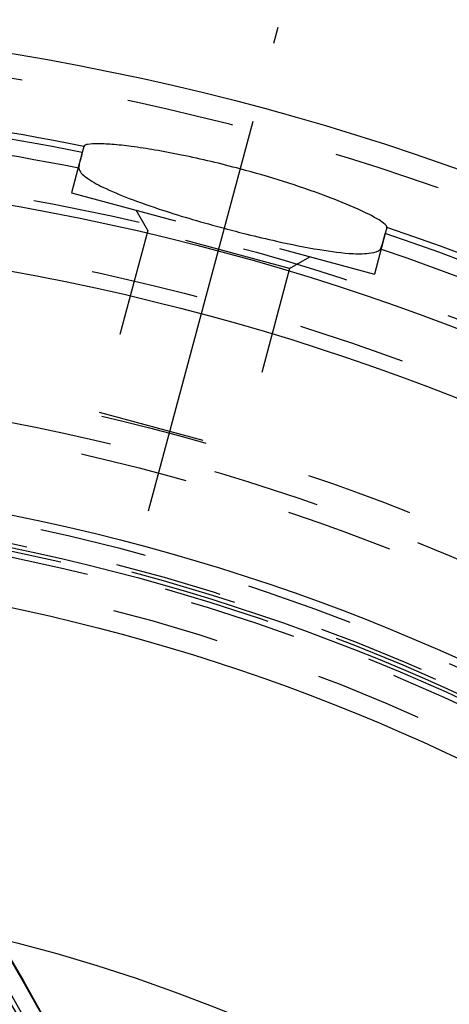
# Model space of a CAD drawing. Header units: millimetres. Extents: x 245 to 733, y 332 to 662.
# Tile 13 of 14: x 599 to 625, y 592 to 652. Entities that reach past the tile are written whole.
import ezdxf

# ---------------------------------------------------------------- set-up
doc = ezdxf.new("R2010")
doc.units = ezdxf.units.MM
doc.header["$LTSCALE"] = 65.185185
doc.linetypes.add('CENTER', pattern=[0.6, 0.375, -0.075, 0.075, -0.075])
doc.linetypes.add('HIDDEN', pattern=[0.2, 0.1, -0.1])
for name, color, linetype in [('FASEN', 7, 'CONTINUOUS'), ('KOERPER', 7, 'CONTINUOUS'), ('KONST.EL_MIT_GEO', 7, 'CONTINUOUS')]:
    doc.layers.add(name, color=color, linetype=linetype)

msp = doc.modelspace()

# ---------------------------------------------------------------- linework, layer by layer
at = {"layer": 'FASEN', "color": 8, "linetype": 'HIDDEN'}
msp.add_circle((573.012, 496.5), 125, dxfattribs=at)
at = {"layer": 'KOERPER', "color": 2, "linetype": 'CENTER'}
msp.add_line((606.57, 621.741), (614.423, 651.048), dxfattribs=at)
at = {"layer": 'KOERPER', "color": 8, "linetype": 'HIDDEN'}
msp.add_circle((573.012, 496.5), 132, dxfattribs=at)
at = {"layer": 'KOERPER', "color": 7, "linetype": 'Continuous'}
msp.add_circle((573.012, 496.5), 102.3, dxfattribs=at)
at = {"layer": 'KOERPER', "color": 8, "linetype": 'HIDDEN'}
msp.add_open_spline([(534.35, 628.5), (540.479, 628.5), (553.021, 626.721), (570.82, 618.939), (587.075, 606.455), (606.452, 583.637), (623.261, 546.463), (627.688, 513.504), (627.688, 496.5)], degree=3, knots=[0, 0, 0, 0, 0.103456, 0.210669, 0.324498, 0.446432, 0.712952, 1, 1, 1, 1], dxfattribs=at)
at = {"layer": 'KOERPER', "color": 7, "linetype": 'Continuous'}
msp.add_open_spline([(606.687, 496.5), (606.687, 507.853), (604.106, 530.033), (594.369, 555.713), (583.005, 572.854), (573.271, 583.305), (562.396, 591.329), (554.401, 594.966), (550.365, 596.261)], degree=3, knots=[0, 0, 0, 0, 0.280024, 0.545003, 0.668666, 0.785393, 0.895456, 1, 1, 1, 1], dxfattribs=at)
at = {"layer": 'KONST.EL_MIT_GEO', "color": 7, "linetype": 'Continuous'}
for p, q in [((602.652, 643.824), (602.554, 643.458)), ((621.005, 638.906), (620.907, 638.541))]:
    msp.add_line(p, q, dxfattribs=at)
at = {"layer": 'KONST.EL_MIT_GEO', "color": 8, "linetype": 'HIDDEN'}
for p, q in [((602.554, 643.458), (601.898, 641.007)), ((601.898, 641.007), (620.25, 636.09)), ((606.517, 638.734), (605.81, 639.959)), ((606.517, 638.734), (603.566, 627.723)), ((615.113, 636.431), (606.517, 638.734)), ((620.907, 638.541), (620.25, 636.09)), ((615.113, 636.431), (616.338, 637.138)), ((615.113, 636.431), (612.163, 625.419)), ((603.568, 627.722), (612.161, 625.42))]:
    msp.add_line(p, q, dxfattribs=at)
at = {"layer": 'KONST.EL_MIT_GEO', "color": 7, "linetype": 'Continuous'}
for radius in [155, 145.939, 142, 127.5, 125.55, 122]:
    msp.add_circle((573.012, 496.5), radius, dxfattribs=at)
at = {"layer": 'KONST.EL_MIT_GEO', "color": 8, "linetype": 'HIDDEN'}
for radius in [153.536, 146.464, 142.929, 134.5, 133, 132, 127, 126, 125.8, 125.35, 125, 123.268]:
    msp.add_circle((573.012, 496.5), radius, dxfattribs=at)
at = {"layer": 'KONST.EL_MIT_GEO', "color": 7, "linetype": 'Continuous'}
for centre, radius, start, end in [((573.012, 496.5), 150.276, 78.62449, 101.37551), ((573.012, 496.5), 149.898, 78.63363, 101.36637), ((573.012, 496.5), 148.914, 78.64381, 101.35619), ((627.589, 702.017), 65.249, 251.98926, 253.6653), ((573.012, 496.5), 150.276, 108.62449, 71.37551), ((632.369, 718.087), 82.016, 253.61835, 255.0119), ((633.025, 720.47), 84.487, 254.99952, 255.48743), ((573.012, 496.5), 149.898, 108.63363, 71.36637), ((632.509, 718.468), 82.419, 255.48641, 255.96501), ((630.222, 709.182), 72.856, 255.93827, 257.3936), ((573.012, 496.5), 148.914, 108.64381, 71.35619)]:
    msp.add_arc(centre, radius, start, end, dxfattribs=at)
at = {"layer": 'KONST.EL_MIT_GEO', "color": 8, "linetype": 'HIDDEN'}
for points, knots in [([(512.151, 651.5), (519.347, 651.5), (534.076, 649.411), (554.975, 640.273), (574.062, 625.612), (596.813, 598.831), (612.351, 564.436), (620.367, 526.656), (622.451, 496.5), (620.367, 466.344), (612.351, 428.564), (596.813, 394.169), (574.062, 367.388), (554.975, 352.727), (534.076, 343.589), (519.347, 341.5), (512.151, 341.5)], [0, 0, 0, 0, 0.051692, 0.105258, 0.162132, 0.223055, 0.356218, 0.427422, 0.5, 0.572578, 0.643782, 0.776945, 0.837868, 0.894742, 0.948308, 1, 1, 1, 1]), ([(611.903, 496.5), (611.903, 513.504), (607.475, 546.462), (590.667, 583.637), (571.289, 606.455), (555.034, 618.939), (537.236, 626.721), (524.693, 628.5), (518.565, 628.5)], [0, 0, 0, 0, 0.287048, 0.553568, 0.675502, 0.789331, 0.896544, 1, 1, 1, 1]), ([(604.832, 496.5), (604.832, 512.86), (601.539, 537.257), (590.437, 566.945), (579.344, 586.297), (565.754, 602.29), (550.12, 614.301), (532.985, 621.789), (515.029, 624.34), (497.074, 621.789), (479.938, 614.301), (464.304, 602.29), (450.714, 586.297), (439.621, 566.945), (428.519, 537.257), (425.227, 512.86), (425.227, 496.5)], [0, 0, 0, 0, 0.143395, 0.211975, 0.276985, 0.337897, 0.394761, 0.448319, 0.5, 0.551681, 0.605239, 0.662103, 0.723015, 0.788025, 0.856606, 1, 1, 1, 1]), ([(515.029, 370.5), (520.879, 370.5), (532.852, 372.198), (549.841, 379.627), (565.357, 391.543), (583.854, 413.321), (599.899, 448.829), (606.316, 496.5), (599.899, 544.171), (583.854, 579.679), (565.357, 601.457), (549.841, 613.373), (532.852, 620.802), (520.879, 622.5), (515.029, 622.5)], [0, 0, 0, 0, 0.05173, 0.105334, 0.162249, 0.223216, 0.356476, 0.5, 0.643524, 0.776784, 0.837751, 0.894666, 0.94827, 1, 1, 1, 1]), ([(514.322, 371.5), (520.126, 371.5), (532.004, 373.184), (548.858, 380.554), (564.251, 392.376), (582.601, 413.981), (598.518, 449.208), (604.884, 496.5), (598.518, 543.792), (582.601, 579.019), (564.251, 600.624), (548.858, 612.446), (532.004, 619.816), (520.126, 621.5), (514.322, 621.5)], [0, 0, 0, 0, 0.05173, 0.105334, 0.162249, 0.223216, 0.356476, 0.5, 0.643524, 0.776784, 0.837751, 0.894666, 0.94827, 1, 1, 1, 1]), ([(592.615, 396.096), (602.332, 410.017), (613.226, 434.338), (620.494, 468.918), (622.387, 496.5), (620.494, 524.082), (613.226, 558.662), (602.332, 582.983), (592.615, 596.904)], [0, 0, 0, 0, 0.240566, 0.369064, 0.5, 0.630936, 0.759434, 1, 1, 1, 1]), ([(623.182, 500.308), (623.02, 509.101), (620.294, 542.52), (609.051, 575.654), (595.434, 596.328)], [0, 0, 0, 0, 0.262109, 1, 1, 1, 1]), ([(597.444, 595.816), (601.512, 589.032), (616.37, 559.267), (622.74, 525.579), (623.183, 500.308)], [0, 0, 0, 0, 0.238363, 1, 1, 1, 1]), ([(597.485, 595.833), (601.553, 589.02), (616.369, 559.235), (622.74, 525.554), (623.183, 500.308)], [0, 0, 0, 0, 0.23913, 1, 1, 1, 1]), ([(582.832, 394.686), (593.395, 407.581), (605.448, 431.08), (613.84, 465.025), (616.427, 492.526), (614.986, 520.191), (607.997, 554.858), (596.961, 579.213), (586.991, 592.924)], [0, 0, 0, 0, 0.237361, 0.3657, 0.49719, 0.629085, 0.758592, 1, 1, 1, 1])]:
    msp.add_open_spline(points, degree=3, knots=knots, dxfattribs=at)
at = {"layer": 'KONST.EL_MIT_GEO', "color": 7, "linetype": 'Continuous'}
for points, knots in [([(612.121, 642.458), (610.947, 642.773), (609.228, 643.182), (607.022, 643.599), (605.605, 643.815), (604.446, 643.948), (603.531, 643.996), (603.014, 643.98), (602.674, 643.905), (602.652, 643.824)], [0, 0, 0, 0, 0.377836, 0.54855, 0.698421, 0.821948, 0.914757, 0.973919, 1, 1, 1, 1]), ([(602.342, 642.615), (602.339, 642.599), (602.335, 642.569), (602.332, 642.539), (602.332, 642.526)], [0, 0, 0, 0, 0.564837, 1, 1, 1, 1]), ([(602.334, 642.498), (602.381, 642.279), (602.903, 641.823), (603.931, 641.264), (605.515, 640.607), (606.733, 640.187), (607.414, 639.965)], [0, 0, 0, 0, 0.116702, 0.326703, 0.626992, 1, 1, 1, 1]), ([(602.439, 643.024), (602.428, 642.984), (602.393, 642.848), (602.359, 642.712), (602.342, 642.615)], [0, 0, 0, 0, 0.299714, 1, 1, 1, 1]), ([(620.53, 639.366), (620.128, 639.614), (619.065, 640.121), (616.291, 641.24), (613.879, 641.987), (612.121, 642.458)], [0, 0, 0, 0, 0.158078, 0.391993, 1, 1, 1, 1]), ([(621.005, 638.906), (621.023, 638.974), (620.83, 639.178), (620.662, 639.285), (620.53, 639.366)], [0, 0, 0, 0, 0.314295, 1, 1, 1, 1]), ([(620.617, 637.599), (620.644, 637.629), (620.681, 637.742), (620.781, 638.051), (620.851, 638.334), (620.907, 638.541)], [0, 0, 0, 0, 0.121342, 0.347828, 1, 1, 1, 1]), ([(614.321, 638.082), (615.188, 637.889), (616.734, 637.577), (618.3, 637.363), (618.988, 637.33)], [0, 0, 0, 0, 0.563281, 1, 1, 1, 1]), ([(618.988, 637.33), (619.344, 637.313), (619.884, 637.308), (620.482, 637.449), (620.617, 637.599)], [0, 0, 0, 0, 0.637208, 1, 1, 1, 1])]:
    msp.add_open_spline(points, degree=3, knots=knots, dxfattribs=at)
msp.add_open_spline([(602.554, 643.458), (602.516, 643.314), (602.477, 643.169), (602.439, 643.024)], degree=3, dxfattribs=at)

doc.saveas('drawing.dxf')
